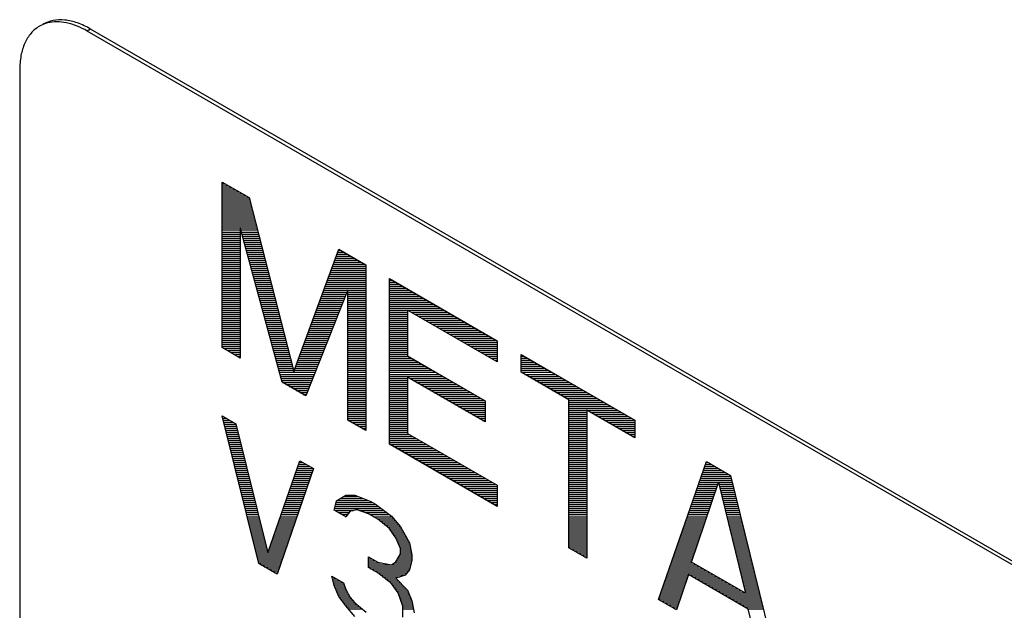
# Model space of a CAD drawing. Header units: millimetres. Extents: x 0 to 420, y -116 to 297.
# Tile 69 of 73: x 303 to 323, y 225 to 237. Entities that reach past the tile are written whole.
import ezdxf

# ---------------------------------------------------------------- set-up
doc = ezdxf.new("R2010")
doc.units = ezdxf.units.MM
doc.header["$LTSCALE"] = 23.1
doc.layers.get('0').update_dxf_attribs({"linetype": 'CONTINUOUS'})

msp = doc.modelspace()

# ---------------------------------------------------------------- linework, layer by layer
at = {"color": 7, "linetype": 'Continuous'}
for p, q in [((303.988, 236.856), (303.918, 236.815)), ((371.8, 197.624), (303.918, 236.815)), ((371.871, 197.665), (303.988, 236.856)), ((302.504, 235.999), (302.504, 200.072)), ((306.746, 230.181), (306.746, 233.651)), ((306.746, 233.651), (307.31, 233.326)), ((307.31, 233.326), (308.249, 229.683)), ((307.122, 232.696), (307.122, 229.964)), ((307.998, 229.458), (307.122, 232.696)), ((308.249, 229.683), (309.188, 232.241)), ((309.188, 232.241), (309.751, 231.916)), ((309.751, 231.916), (309.751, 228.446)), ((310.252, 228.157), (310.252, 231.627)), ((310.252, 231.627), (312.506, 230.326)), ((309.376, 231.395), (308.499, 229.169)), ((309.376, 228.663), (309.376, 231.395)), ((310.628, 230.967), (310.628, 230.007)), ((312.506, 229.883), (310.628, 230.967)), ((307.122, 229.964), (306.746, 230.181)), ((312.506, 230.326), (312.506, 229.883)), ((310.628, 230.007), (312.256, 229.067)), ((313.007, 229.667), (313.007, 230.036)), ((313.007, 230.036), (315.386, 228.663)), ((310.628, 229.564), (310.628, 228.383)), ((312.256, 228.624), (310.628, 229.564)), ((314.009, 229.089), (313.007, 229.667)), ((308.499, 229.169), (307.998, 229.458)), ((312.256, 229.067), (312.256, 228.624)), ((314.009, 225.988), (314.009, 229.089)), ((307.512, 225.656), (306.746, 228.752)), ((306.746, 228.752), (307.033, 228.586)), ((314.384, 228.872), (314.384, 225.771)), ((315.386, 228.294), (314.384, 228.872)), ((307.033, 228.586), (307.704, 225.884)), ((309.751, 228.446), (309.376, 228.663)), ((315.386, 228.663), (315.386, 228.294)), ((310.628, 228.383), (312.506, 227.299)), ((312.506, 226.856), (310.252, 228.157)), ((307.704, 225.884), (308.374, 227.812)), ((308.374, 227.812), (308.661, 227.646)), ((315.887, 224.904), (316.889, 227.795)), ((316.889, 227.795), (317.39, 227.506)), ((308.661, 227.646), (307.895, 225.435)), ((317.39, 227.506), (318.391, 223.458)), ((312.506, 227.299), (312.506, 226.856)), ((316.576, 225.687), (317.139, 227.356)), ((317.139, 227.356), (317.703, 225.037)), ((309.14, 226.975), (309.332, 227.09)), ((309.332, 227.09), (309.523, 227.092)), ((309.523, 227.092), (309.858, 226.955)), ((309.092, 226.777), (309.14, 226.975)), ((309.858, 226.955), (309.954, 226.9)), ((309.954, 226.9), (310.289, 226.65)), ((309.332, 226.638), (309.092, 226.777)), ((309.427, 226.753), (309.332, 226.638)), ((309.571, 226.783), (309.427, 226.753)), ((309.81, 226.701), (309.571, 226.783)), ((310.002, 226.59), (309.81, 226.701)), ((310.241, 226.396), (310.002, 226.59)), ((310.289, 226.65), (310.481, 226.427)), ((310.385, 226.2), (310.241, 226.396)), ((310.481, 226.427), (310.672, 226.09)), ((310.481, 225.975), (310.385, 226.2)), ((310.672, 226.09), (310.72, 225.837)), ((310.385, 225.692), (310.481, 225.862)), ((310.481, 225.862), (310.481, 225.975)), ((310.72, 225.837), (310.72, 225.724)), ((314.384, 225.771), (314.009, 225.988)), ((307.895, 225.435), (307.512, 225.656)), ((309.81, 225.572), (309.81, 225.797)), ((309.81, 225.797), (310.002, 225.687)), ((310.002, 225.687), (310.289, 225.634)), ((310.289, 225.634), (310.385, 225.692)), ((310.72, 225.724), (310.672, 225.526)), ((317.703, 225.037), (316.576, 225.687)), ((310.002, 225.461), (309.81, 225.572)), ((310.289, 225.239), (310.002, 225.461)), ((310.672, 225.526), (310.576, 225.412)), ((316.513, 225.428), (316.263, 224.687)), ((317.765, 224.705), (316.513, 225.428)), ((309.092, 225.196), (309.044, 225.393)), ((309.044, 225.393), (309.284, 225.255)), ((309.284, 225.255), (309.332, 225.114)), ((310.433, 225.043), (310.289, 225.239)), ((310.576, 225.412), (310.385, 225.353)), ((310.385, 225.353), (310.624, 225.102)), ((309.188, 224.971), (309.092, 225.196)), ((309.332, 225.114), (309.427, 224.946)), ((310.529, 224.762), (310.433, 225.043)), ((310.624, 225.102), (310.72, 224.877)), ((309.332, 224.775), (309.188, 224.971)), ((309.427, 224.946), (309.523, 224.834)), ((309.523, 224.834), (309.762, 224.639)), ((310.72, 224.877), (310.768, 224.624)), ((316.263, 224.687), (315.887, 224.904)), ((309.523, 224.552), (309.332, 224.775)), ((310.529, 224.536), (310.529, 224.762)), ((318.016, 223.675), (317.765, 224.705))]:
    msp.add_line(p, q, dxfattribs=at)
at = {"color": 2, "linetype": 'Continuous'}
for p, q in [((306.746, 233.612), (306.814, 233.612)), ((306.746, 233.57), (306.886, 233.57)), ((306.746, 233.528), (306.959, 233.528)), ((306.746, 233.486), (307.032, 233.486)), ((306.746, 233.444), (307.105, 233.444)), ((306.746, 233.402), (307.177, 233.402)), ((306.746, 233.36), (307.25, 233.36)), ((306.746, 233.318), (307.312, 233.318)), ((306.746, 233.276), (307.322, 233.276)), ((306.746, 233.234), (307.333, 233.234)), ((306.746, 233.192), (307.344, 233.192)), ((306.746, 233.15), (307.355, 233.15)), ((306.746, 233.108), (307.366, 233.108)), ((306.746, 233.066), (307.377, 233.066)), ((306.746, 233.024), (307.387, 233.024)), ((306.746, 232.982), (307.398, 232.982)), ((306.746, 232.94), (307.409, 232.94)), ((306.746, 232.898), (307.42, 232.898)), ((306.746, 232.856), (307.431, 232.856)), ((306.746, 232.814), (307.442, 232.814)), ((306.746, 232.772), (307.452, 232.772)), ((306.746, 232.73), (307.463, 232.73)), ((306.746, 232.688), (307.474, 232.688)), ((306.746, 232.646), (307.122, 232.646)), ((307.135, 232.646), (307.485, 232.646)), ((306.746, 232.604), (307.122, 232.604)), ((306.746, 232.562), (307.122, 232.562)), ((306.746, 232.52), (307.122, 232.52)), ((306.746, 232.478), (307.122, 232.478)), ((306.746, 232.436), (307.122, 232.436)), ((307.147, 232.604), (307.496, 232.604)), ((307.158, 232.562), (307.507, 232.562)), ((307.169, 232.52), (307.517, 232.52)), ((307.181, 232.478), (307.528, 232.478)), ((307.192, 232.436), (307.539, 232.436)), ((306.746, 232.394), (307.122, 232.394)), ((306.746, 232.352), (307.122, 232.352)), ((306.746, 232.31), (307.122, 232.31)), ((306.746, 232.268), (307.122, 232.268)), ((306.746, 232.226), (307.122, 232.226)), ((307.204, 232.394), (307.55, 232.394)), ((307.215, 232.352), (307.561, 232.352)), ((307.226, 232.31), (307.571, 232.31)), ((307.238, 232.268), (307.582, 232.268)), ((307.249, 232.226), (307.593, 232.226)), ((309.182, 232.226), (309.214, 232.226)), ((306.746, 232.184), (307.122, 232.184)), ((306.746, 232.142), (307.122, 232.142)), ((306.746, 232.1), (307.122, 232.1)), ((306.746, 232.058), (307.122, 232.058)), ((307.26, 232.184), (307.604, 232.184)), ((307.272, 232.142), (307.615, 232.142)), ((307.283, 232.1), (307.626, 232.1)), ((307.294, 232.058), (307.636, 232.058)), ((309.121, 232.058), (309.505, 232.058)), ((309.136, 232.1), (309.433, 232.1)), ((309.152, 232.142), (309.36, 232.142)), ((309.167, 232.184), (309.287, 232.184)), ((306.746, 232.016), (307.122, 232.016)), ((306.746, 231.974), (307.122, 231.974)), ((306.746, 231.932), (307.122, 231.932)), ((306.746, 231.89), (307.122, 231.89)), ((306.746, 231.848), (307.122, 231.848)), ((307.306, 232.016), (307.647, 232.016)), ((307.317, 231.974), (307.658, 231.974)), ((307.329, 231.932), (307.669, 231.932)), ((307.34, 231.89), (307.68, 231.89)), ((307.351, 231.848), (307.691, 231.848)), ((309.044, 231.848), (309.751, 231.848)), ((309.059, 231.89), (309.751, 231.89)), ((309.074, 231.932), (309.723, 231.932)), ((309.09, 231.974), (309.651, 231.974)), ((309.105, 232.016), (309.578, 232.016)), ((306.746, 231.806), (307.122, 231.806)), ((306.746, 231.764), (307.122, 231.764)), ((306.746, 231.722), (307.122, 231.722)), ((306.746, 231.68), (307.122, 231.68)), ((306.746, 231.638), (307.122, 231.638)), ((307.363, 231.806), (307.701, 231.806)), ((307.374, 231.764), (307.712, 231.764)), ((307.385, 231.722), (307.723, 231.722)), ((307.397, 231.68), (307.734, 231.68)), ((307.408, 231.638), (307.745, 231.638)), ((308.967, 231.638), (309.751, 231.638)), ((308.982, 231.68), (309.751, 231.68)), ((308.997, 231.722), (309.751, 231.722)), ((309.013, 231.764), (309.751, 231.764)), ((309.028, 231.806), (309.751, 231.806)), ((306.746, 231.596), (307.122, 231.596)), ((306.746, 231.554), (307.122, 231.554)), ((306.746, 231.512), (307.122, 231.512)), ((306.746, 231.47), (307.122, 231.47)), ((306.746, 231.428), (307.122, 231.428)), ((307.42, 231.596), (307.756, 231.596)), ((307.431, 231.554), (307.766, 231.554)), ((307.442, 231.512), (307.777, 231.512)), ((307.454, 231.47), (307.788, 231.47)), ((307.465, 231.428), (307.799, 231.428)), ((308.889, 231.428), (309.751, 231.428)), ((308.905, 231.47), (309.751, 231.47)), ((308.92, 231.512), (309.751, 231.512)), ((308.936, 231.554), (309.751, 231.554)), ((308.951, 231.596), (309.751, 231.596)), ((310.252, 231.596), (310.305, 231.596)), ((310.252, 231.554), (310.378, 231.554)), ((310.252, 231.512), (310.451, 231.512)), ((310.252, 231.47), (310.524, 231.47)), ((310.252, 231.428), (310.596, 231.428)), ((306.746, 231.386), (307.122, 231.386)), ((306.746, 231.344), (307.122, 231.344)), ((306.746, 231.302), (307.122, 231.302)), ((306.746, 231.26), (307.122, 231.26)), ((306.746, 231.218), (307.122, 231.218)), ((307.476, 231.386), (307.81, 231.386)), ((307.488, 231.344), (307.821, 231.344)), ((307.499, 231.302), (307.831, 231.302)), ((307.511, 231.26), (307.842, 231.26)), ((307.522, 231.218), (307.853, 231.218)), ((308.812, 231.218), (309.306, 231.218)), ((308.828, 231.26), (309.323, 231.26)), ((308.843, 231.302), (309.339, 231.302)), ((308.859, 231.344), (309.356, 231.344)), ((308.874, 231.386), (309.751, 231.386)), ((309.376, 231.344), (309.751, 231.344)), ((309.376, 231.302), (309.751, 231.302)), ((309.376, 231.26), (309.751, 231.26)), ((309.376, 231.218), (309.751, 231.218)), ((310.252, 231.386), (310.669, 231.386)), ((310.252, 231.344), (310.742, 231.344)), ((310.252, 231.302), (310.815, 231.302)), ((310.252, 231.26), (310.887, 231.26)), ((310.252, 231.218), (310.96, 231.218)), ((306.746, 231.176), (307.122, 231.176)), ((306.746, 231.134), (307.122, 231.134)), ((306.746, 231.092), (307.122, 231.092)), ((306.746, 231.05), (307.122, 231.05)), ((306.746, 231.008), (307.122, 231.008)), ((307.533, 231.176), (307.864, 231.176)), ((307.545, 231.134), (307.875, 231.134)), ((307.556, 231.092), (307.885, 231.092)), ((307.567, 231.05), (307.896, 231.05)), ((307.579, 231.008), (307.907, 231.008)), ((308.735, 231.008), (309.224, 231.008)), ((308.751, 231.05), (309.24, 231.05)), ((308.766, 231.092), (309.257, 231.092)), ((308.782, 231.134), (309.273, 231.134)), ((308.797, 231.176), (309.29, 231.176)), ((309.376, 231.176), (309.751, 231.176)), ((309.376, 231.134), (309.751, 231.134)), ((309.376, 231.092), (309.751, 231.092)), ((309.376, 231.05), (309.751, 231.05)), ((309.376, 231.008), (309.751, 231.008)), ((310.252, 231.176), (311.033, 231.176)), ((310.252, 231.134), (311.106, 231.134)), ((310.252, 231.092), (311.178, 231.092)), ((310.252, 231.05), (311.251, 231.05)), ((310.252, 231.008), (311.324, 231.008)), ((306.746, 230.966), (307.122, 230.966)), ((306.746, 230.924), (307.122, 230.924)), ((306.746, 230.882), (307.122, 230.882)), ((306.746, 230.84), (307.122, 230.84)), ((306.746, 230.798), (307.122, 230.798)), ((307.59, 230.966), (307.918, 230.966)), ((307.601, 230.924), (307.929, 230.924)), ((307.613, 230.882), (307.94, 230.882)), ((307.624, 230.84), (307.95, 230.84)), ((307.636, 230.798), (307.961, 230.798)), ((308.658, 230.798), (309.141, 230.798)), ((308.674, 230.84), (309.157, 230.84)), ((308.689, 230.882), (309.174, 230.882)), ((308.705, 230.924), (309.191, 230.924)), ((308.72, 230.966), (309.207, 230.966)), ((309.376, 230.966), (309.751, 230.966)), ((309.376, 230.924), (309.751, 230.924)), ((309.376, 230.882), (309.751, 230.882)), ((309.376, 230.84), (309.751, 230.84)), ((309.376, 230.798), (309.751, 230.798)), ((310.252, 230.966), (311.397, 230.966)), ((310.252, 230.924), (310.628, 230.924)), ((310.252, 230.882), (310.628, 230.882)), ((310.252, 230.84), (310.628, 230.84)), ((310.252, 230.798), (310.628, 230.798)), ((310.702, 230.924), (311.469, 230.924)), ((310.775, 230.882), (311.542, 230.882)), ((310.848, 230.84), (311.615, 230.84)), ((310.92, 230.798), (311.688, 230.798)), ((306.746, 230.756), (307.122, 230.756)), ((306.746, 230.714), (307.122, 230.714)), ((306.746, 230.672), (307.122, 230.672)), ((306.746, 230.63), (307.122, 230.63)), ((306.746, 230.588), (307.122, 230.588)), ((307.647, 230.756), (307.972, 230.756)), ((307.658, 230.714), (307.983, 230.714)), ((307.67, 230.672), (307.994, 230.672)), ((307.681, 230.63), (308.005, 230.63)), ((307.692, 230.588), (308.015, 230.588)), ((308.581, 230.588), (309.058, 230.588)), ((308.597, 230.63), (309.075, 230.63)), ((308.612, 230.672), (309.091, 230.672)), ((308.627, 230.714), (309.108, 230.714)), ((308.643, 230.756), (309.124, 230.756)), ((309.376, 230.756), (309.751, 230.756)), ((309.376, 230.714), (309.751, 230.714)), ((309.376, 230.672), (309.751, 230.672)), ((309.376, 230.63), (309.751, 230.63)), ((309.376, 230.588), (309.751, 230.588)), ((310.252, 230.756), (310.628, 230.756)), ((310.252, 230.714), (310.628, 230.714)), ((310.252, 230.672), (310.628, 230.672)), ((310.252, 230.63), (310.628, 230.63)), ((310.252, 230.588), (310.628, 230.588)), ((310.993, 230.756), (311.76, 230.756)), ((311.066, 230.714), (311.833, 230.714)), ((311.139, 230.672), (311.906, 230.672)), ((311.211, 230.63), (311.979, 230.63)), ((311.284, 230.588), (312.051, 230.588)), ((306.746, 230.546), (307.122, 230.546)), ((306.746, 230.504), (307.122, 230.504)), ((306.746, 230.462), (307.122, 230.462)), ((306.746, 230.42), (307.122, 230.42)), ((306.746, 230.378), (307.122, 230.378)), ((307.704, 230.546), (308.026, 230.546)), ((307.715, 230.504), (308.037, 230.504)), ((307.727, 230.462), (308.048, 230.462)), ((307.738, 230.42), (308.059, 230.42)), ((307.749, 230.378), (308.07, 230.378)), ((308.504, 230.378), (308.976, 230.378)), ((308.52, 230.42), (308.992, 230.42)), ((308.535, 230.462), (309.009, 230.462)), ((308.55, 230.504), (309.025, 230.504)), ((308.566, 230.546), (309.042, 230.546)), ((309.376, 230.546), (309.751, 230.546)), ((309.376, 230.504), (309.751, 230.504)), ((309.376, 230.462), (309.751, 230.462)), ((309.376, 230.42), (309.751, 230.42)), ((309.376, 230.378), (309.751, 230.378)), ((310.252, 230.546), (310.628, 230.546)), ((310.252, 230.504), (310.628, 230.504)), ((310.252, 230.462), (310.628, 230.462)), ((310.252, 230.42), (310.628, 230.42)), ((310.252, 230.378), (310.628, 230.378)), ((311.357, 230.546), (312.124, 230.546)), ((311.43, 230.504), (312.197, 230.504)), ((311.502, 230.462), (312.27, 230.462)), ((311.575, 230.42), (312.342, 230.42)), ((311.648, 230.378), (312.415, 230.378)), ((306.746, 230.336), (307.122, 230.336)), ((306.746, 230.294), (307.122, 230.294)), ((306.746, 230.252), (307.122, 230.252)), ((306.746, 230.21), (307.122, 230.21)), ((306.768, 230.168), (307.122, 230.168)), ((307.761, 230.336), (308.08, 230.336)), ((307.772, 230.294), (308.091, 230.294)), ((307.783, 230.252), (308.102, 230.252)), ((307.795, 230.21), (308.113, 230.21)), ((307.806, 230.168), (308.124, 230.168)), ((308.427, 230.168), (308.893, 230.168)), ((308.442, 230.21), (308.909, 230.21)), ((308.458, 230.252), (308.926, 230.252)), ((308.473, 230.294), (308.942, 230.294)), ((308.489, 230.336), (308.959, 230.336)), ((309.376, 230.336), (309.751, 230.336)), ((309.376, 230.294), (309.751, 230.294)), ((309.376, 230.252), (309.751, 230.252)), ((309.376, 230.21), (309.751, 230.21)), ((309.376, 230.168), (309.751, 230.168)), ((310.252, 230.336), (310.628, 230.336)), ((310.252, 230.294), (310.628, 230.294)), ((310.252, 230.252), (310.628, 230.252)), ((310.252, 230.21), (310.628, 230.21)), ((310.252, 230.168), (310.628, 230.168)), ((311.721, 230.336), (312.488, 230.336)), ((311.793, 230.294), (312.506, 230.294)), ((311.866, 230.252), (312.506, 230.252)), ((311.939, 230.21), (312.506, 230.21)), ((312.012, 230.168), (312.506, 230.168)), ((306.841, 230.126), (307.122, 230.126)), ((306.914, 230.084), (307.122, 230.084)), ((306.987, 230.042), (307.122, 230.042)), ((307.059, 230), (307.122, 230)), ((307.818, 230.126), (308.134, 230.126)), ((307.829, 230.084), (308.145, 230.084)), ((307.84, 230.042), (308.156, 230.042)), ((307.852, 230), (308.167, 230)), ((307.863, 229.958), (308.178, 229.958)), ((308.35, 229.958), (308.81, 229.958)), ((308.365, 230), (308.827, 230)), ((308.381, 230.042), (308.843, 230.042)), ((308.396, 230.084), (308.86, 230.084)), ((308.412, 230.126), (308.876, 230.126)), ((309.376, 230.126), (309.751, 230.126)), ((309.376, 230.084), (309.751, 230.084)), ((309.376, 230.042), (309.751, 230.042)), ((309.376, 230), (309.751, 230)), ((309.376, 229.958), (309.751, 229.958)), ((310.252, 230.126), (310.628, 230.126)), ((310.252, 230.084), (310.628, 230.084)), ((310.252, 230.042), (310.628, 230.042)), ((310.252, 230), (310.64, 230)), ((310.252, 229.958), (310.713, 229.958)), ((312.084, 230.126), (312.506, 230.126)), ((312.157, 230.084), (312.506, 230.084)), ((312.23, 230.042), (312.506, 230.042)), ((312.303, 230), (312.506, 230)), ((312.375, 229.958), (312.506, 229.958)), ((313.007, 230), (313.07, 230)), ((313.007, 229.958), (313.143, 229.958)), ((307.874, 229.916), (308.189, 229.916)), ((307.886, 229.874), (308.199, 229.874)), ((307.897, 229.832), (308.21, 229.832)), ((307.908, 229.79), (308.221, 229.79)), ((308.288, 229.79), (308.744, 229.79)), ((308.304, 229.832), (308.76, 229.832)), ((308.319, 229.874), (308.777, 229.874)), ((308.335, 229.916), (308.794, 229.916)), ((309.376, 229.916), (309.751, 229.916)), ((309.376, 229.874), (309.751, 229.874)), ((309.376, 229.832), (309.751, 229.832)), ((309.376, 229.79), (309.751, 229.79)), ((310.252, 229.916), (310.786, 229.916)), ((310.252, 229.874), (310.858, 229.874)), ((310.252, 229.832), (310.931, 229.832)), ((310.252, 229.79), (311.004, 229.79)), ((312.448, 229.916), (312.506, 229.916)), ((313.007, 229.916), (313.215, 229.916)), ((313.007, 229.874), (313.288, 229.874)), ((313.007, 229.832), (313.361, 229.832)), ((313.007, 229.79), (313.434, 229.79)), ((307.92, 229.748), (308.232, 229.748)), ((307.931, 229.706), (308.243, 229.706)), ((307.943, 229.664), (308.694, 229.664)), ((307.954, 229.622), (308.678, 229.622)), ((307.965, 229.58), (308.661, 229.58)), ((308.257, 229.706), (308.711, 229.706)), ((308.273, 229.748), (308.727, 229.748)), ((309.376, 229.748), (309.751, 229.748)), ((309.376, 229.706), (309.751, 229.706)), ((309.376, 229.664), (309.751, 229.664)), ((309.376, 229.622), (309.751, 229.622)), ((309.376, 229.58), (309.751, 229.58)), ((310.252, 229.748), (311.077, 229.748)), ((310.252, 229.706), (311.149, 229.706)), ((310.252, 229.664), (311.222, 229.664)), ((310.252, 229.622), (311.295, 229.622)), ((310.252, 229.58), (311.368, 229.58)), ((313.007, 229.748), (313.506, 229.748)), ((313.007, 229.706), (313.579, 229.706)), ((313.012, 229.664), (313.652, 229.664)), ((313.085, 229.622), (313.725, 229.622)), ((313.158, 229.58), (313.797, 229.58)), ((307.977, 229.538), (308.645, 229.538)), ((307.988, 229.496), (308.628, 229.496)), ((308.005, 229.454), (308.612, 229.454)), ((308.078, 229.412), (308.595, 229.412)), ((308.151, 229.37), (308.579, 229.37)), ((309.376, 229.538), (309.751, 229.538)), ((309.376, 229.496), (309.751, 229.496)), ((309.376, 229.454), (309.751, 229.454)), ((309.376, 229.412), (309.751, 229.412)), ((309.376, 229.37), (309.751, 229.37)), ((310.252, 229.538), (310.628, 229.538)), ((310.252, 229.496), (310.628, 229.496)), ((310.252, 229.454), (310.628, 229.454)), ((310.252, 229.412), (310.628, 229.412)), ((310.252, 229.37), (310.628, 229.37)), ((310.673, 229.538), (311.44, 229.538)), ((310.746, 229.496), (311.513, 229.496)), ((310.818, 229.454), (311.586, 229.454)), ((310.891, 229.412), (311.659, 229.412)), ((310.964, 229.37), (311.731, 229.37)), ((313.231, 229.538), (313.87, 229.538)), ((313.303, 229.496), (313.943, 229.496)), ((313.376, 229.454), (314.016, 229.454)), ((313.449, 229.412), (314.088, 229.412)), ((313.522, 229.37), (314.161, 229.37)), ((308.223, 229.328), (308.562, 229.328)), ((308.296, 229.286), (308.545, 229.286)), ((308.369, 229.244), (308.529, 229.244)), ((308.442, 229.202), (308.512, 229.202)), ((309.376, 229.328), (309.751, 229.328)), ((309.376, 229.286), (309.751, 229.286)), ((309.376, 229.244), (309.751, 229.244)), ((309.376, 229.202), (309.751, 229.202)), ((309.376, 229.16), (309.751, 229.16)), ((310.252, 229.328), (310.628, 229.328)), ((310.252, 229.286), (310.628, 229.286)), ((310.252, 229.244), (310.628, 229.244)), ((310.252, 229.202), (310.628, 229.202)), ((310.252, 229.16), (310.628, 229.16)), ((311.037, 229.328), (311.804, 229.328)), ((311.109, 229.286), (311.877, 229.286)), ((311.182, 229.244), (311.95, 229.244)), ((311.255, 229.202), (312.022, 229.202)), ((311.328, 229.16), (312.095, 229.16)), ((313.594, 229.328), (314.234, 229.328)), ((313.667, 229.286), (314.307, 229.286)), ((313.74, 229.244), (314.379, 229.244)), ((313.813, 229.202), (314.452, 229.202)), ((313.885, 229.16), (314.525, 229.16)), ((309.376, 229.118), (309.751, 229.118)), ((309.376, 229.076), (309.751, 229.076)), ((309.376, 229.034), (309.751, 229.034)), ((309.376, 228.992), (309.751, 228.992)), ((309.376, 228.95), (309.751, 228.95)), ((310.252, 229.118), (310.628, 229.118)), ((310.252, 229.076), (310.628, 229.076)), ((310.252, 229.034), (310.628, 229.034)), ((310.252, 228.992), (310.628, 228.992)), ((310.252, 228.95), (310.628, 228.95)), ((311.4, 229.118), (312.168, 229.118)), ((311.473, 229.076), (312.241, 229.076)), ((311.546, 229.034), (312.256, 229.034)), ((311.619, 228.992), (312.256, 228.992)), ((311.691, 228.95), (312.256, 228.95)), ((313.958, 229.118), (314.598, 229.118)), ((314.009, 229.076), (314.67, 229.076)), ((314.009, 229.034), (314.743, 229.034)), ((314.009, 228.992), (314.816, 228.992)), ((314.009, 228.95), (314.889, 228.95)), ((306.749, 228.74), (306.767, 228.74)), ((309.376, 228.908), (309.751, 228.908)), ((309.376, 228.866), (309.751, 228.866)), ((309.376, 228.824), (309.751, 228.824)), ((309.376, 228.782), (309.751, 228.782)), ((309.376, 228.74), (309.751, 228.74)), ((310.252, 228.908), (310.628, 228.908)), ((310.252, 228.866), (310.628, 228.866)), ((310.252, 228.824), (310.628, 228.824)), ((310.252, 228.782), (310.628, 228.782)), ((310.252, 228.74), (310.628, 228.74)), ((311.764, 228.908), (312.256, 228.908)), ((311.837, 228.866), (312.256, 228.866)), ((311.91, 228.824), (312.256, 228.824)), ((311.982, 228.782), (312.256, 228.782)), ((312.055, 228.74), (312.256, 228.74)), ((314.009, 228.908), (314.961, 228.908)), ((314.009, 228.866), (314.384, 228.866)), ((314.009, 228.824), (314.384, 228.824)), ((314.009, 228.782), (314.384, 228.782)), ((314.009, 228.74), (314.384, 228.74)), ((314.395, 228.866), (315.034, 228.866)), ((314.467, 228.824), (315.107, 228.824)), ((314.54, 228.782), (315.18, 228.782)), ((314.613, 228.74), (315.252, 228.74)), ((306.76, 228.698), (306.84, 228.698)), ((306.77, 228.656), (306.912, 228.656)), ((306.78, 228.614), (306.985, 228.614)), ((306.791, 228.572), (307.037, 228.572)), ((306.801, 228.53), (307.047, 228.53)), ((309.376, 228.698), (309.751, 228.698)), ((309.387, 228.656), (309.751, 228.656)), ((309.46, 228.614), (309.751, 228.614)), ((309.533, 228.572), (309.751, 228.572)), ((309.605, 228.53), (309.751, 228.53)), ((310.252, 228.698), (310.628, 228.698)), ((310.252, 228.656), (310.628, 228.656)), ((310.252, 228.614), (310.628, 228.614)), ((310.252, 228.572), (310.628, 228.572)), ((310.252, 228.53), (310.628, 228.53)), ((312.128, 228.698), (312.256, 228.698)), ((312.201, 228.656), (312.256, 228.656)), ((314.009, 228.698), (314.384, 228.698)), ((314.009, 228.656), (314.384, 228.656)), ((314.009, 228.614), (314.384, 228.614)), ((314.009, 228.572), (314.384, 228.572)), ((314.009, 228.53), (314.384, 228.53)), ((314.686, 228.698), (315.325, 228.698)), ((314.758, 228.656), (315.386, 228.656)), ((314.831, 228.614), (315.386, 228.614)), ((314.904, 228.572), (315.386, 228.572)), ((314.977, 228.53), (315.386, 228.53)), ((306.812, 228.488), (307.058, 228.488)), ((306.822, 228.446), (307.068, 228.446)), ((306.832, 228.404), (307.079, 228.404)), ((306.843, 228.362), (307.089, 228.362)), ((306.853, 228.32), (307.099, 228.32)), ((309.678, 228.488), (309.751, 228.488)), ((309.751, 228.446), (309.751, 228.446)), ((310.252, 228.488), (310.628, 228.488)), ((310.252, 228.446), (310.628, 228.446)), ((310.252, 228.404), (310.628, 228.404)), ((310.252, 228.362), (310.664, 228.362)), ((310.252, 228.32), (310.737, 228.32)), ((314.009, 228.488), (314.384, 228.488)), ((314.009, 228.446), (314.384, 228.446)), ((314.009, 228.404), (314.384, 228.404)), ((314.009, 228.362), (314.384, 228.362)), ((314.009, 228.32), (314.384, 228.32)), ((315.049, 228.488), (315.386, 228.488)), ((315.122, 228.446), (315.386, 228.446)), ((315.195, 228.404), (315.386, 228.404)), ((315.268, 228.362), (315.386, 228.362)), ((315.34, 228.32), (315.386, 228.32)), ((306.863, 228.278), (307.11, 228.278)), ((306.874, 228.236), (307.12, 228.236)), ((306.884, 228.194), (307.131, 228.194)), ((306.895, 228.152), (307.141, 228.152)), ((306.905, 228.11), (307.152, 228.11)), ((310.252, 228.278), (310.809, 228.278)), ((310.252, 228.236), (310.882, 228.236)), ((310.252, 228.194), (310.955, 228.194)), ((310.26, 228.152), (311.028, 228.152)), ((310.333, 228.11), (311.1, 228.11)), ((314.009, 228.278), (314.384, 228.278)), ((314.009, 228.236), (314.384, 228.236)), ((314.009, 228.194), (314.384, 228.194)), ((314.009, 228.152), (314.384, 228.152)), ((314.009, 228.11), (314.384, 228.11)), ((306.915, 228.068), (307.162, 228.068)), ((306.926, 228.026), (307.172, 228.026)), ((306.936, 227.984), (307.183, 227.984)), ((306.947, 227.942), (307.193, 227.942)), ((306.957, 227.9), (307.204, 227.9)), ((310.406, 228.068), (311.173, 228.068)), ((310.478, 228.026), (311.246, 228.026)), ((310.551, 227.984), (311.319, 227.984)), ((310.624, 227.942), (311.391, 227.942)), ((310.697, 227.9), (311.464, 227.9)), ((314.009, 228.068), (314.384, 228.068)), ((314.009, 228.026), (314.384, 228.026)), ((314.009, 227.984), (314.384, 227.984)), ((314.009, 227.942), (314.384, 227.942)), ((314.009, 227.9), (314.384, 227.9)), ((306.967, 227.858), (307.214, 227.858)), ((306.978, 227.816), (307.225, 227.816)), ((306.988, 227.774), (307.235, 227.774)), ((306.999, 227.732), (307.245, 227.732)), ((307.009, 227.69), (307.256, 227.69)), ((308.332, 227.69), (308.585, 227.69)), ((308.346, 227.732), (308.513, 227.732)), ((308.361, 227.774), (308.44, 227.774)), ((310.769, 227.858), (311.537, 227.858)), ((310.842, 227.816), (311.609, 227.816)), ((310.915, 227.774), (311.682, 227.774)), ((310.988, 227.732), (311.755, 227.732)), ((311.06, 227.69), (311.828, 227.69)), ((314.009, 227.858), (314.384, 227.858)), ((314.009, 227.816), (314.384, 227.816)), ((314.009, 227.774), (314.384, 227.774)), ((314.009, 227.732), (314.384, 227.732)), ((314.009, 227.69), (314.384, 227.69)), ((316.852, 227.69), (317.071, 227.69)), ((316.867, 227.732), (316.998, 227.732)), ((316.881, 227.774), (316.926, 227.774)), ((307.019, 227.648), (307.266, 227.648)), ((307.03, 227.606), (307.277, 227.606)), ((307.04, 227.564), (307.287, 227.564)), ((307.051, 227.522), (307.297, 227.522)), ((308.273, 227.522), (308.618, 227.522)), ((308.288, 227.564), (308.633, 227.564)), ((308.302, 227.606), (308.647, 227.606)), ((308.317, 227.648), (308.658, 227.648)), ((311.133, 227.648), (311.9, 227.648)), ((311.206, 227.606), (311.973, 227.606)), ((311.279, 227.564), (312.046, 227.564)), ((311.351, 227.522), (312.119, 227.522)), ((314.009, 227.648), (314.384, 227.648)), ((314.009, 227.606), (314.384, 227.606)), ((314.009, 227.564), (314.384, 227.564)), ((314.009, 227.522), (314.384, 227.522)), ((316.794, 227.522), (317.362, 227.522)), ((316.809, 227.564), (317.289, 227.564)), ((316.823, 227.606), (317.217, 227.606)), ((316.838, 227.648), (317.144, 227.648)), ((307.061, 227.48), (307.308, 227.48)), ((307.071, 227.438), (307.318, 227.438)), ((307.082, 227.396), (307.329, 227.396)), ((307.092, 227.354), (307.339, 227.354)), ((307.102, 227.312), (307.35, 227.312)), ((308.2, 227.312), (308.546, 227.312)), ((308.215, 227.354), (308.56, 227.354)), ((308.229, 227.396), (308.575, 227.396)), ((308.244, 227.438), (308.589, 227.438)), ((308.259, 227.48), (308.604, 227.48)), ((311.424, 227.48), (312.191, 227.48)), ((311.497, 227.438), (312.264, 227.438)), ((311.57, 227.396), (312.337, 227.396)), ((311.642, 227.354), (312.41, 227.354)), ((311.715, 227.312), (312.482, 227.312)), ((314.009, 227.48), (314.384, 227.48)), ((314.009, 227.438), (314.384, 227.438)), ((314.009, 227.396), (314.384, 227.396)), ((314.009, 227.354), (314.384, 227.354)), ((314.009, 227.312), (314.384, 227.312)), ((316.721, 227.312), (317.125, 227.312)), ((316.736, 227.354), (317.427, 227.354)), ((316.751, 227.396), (317.417, 227.396)), ((316.765, 227.438), (317.407, 227.438)), ((316.78, 227.48), (317.396, 227.48)), ((317.15, 227.312), (317.438, 227.312)), ((307.113, 227.27), (307.36, 227.27)), ((307.123, 227.228), (307.37, 227.228)), ((307.134, 227.186), (307.381, 227.186)), ((307.144, 227.144), (307.391, 227.144)), ((307.154, 227.102), (307.402, 227.102)), ((308.127, 227.102), (308.473, 227.102)), ((308.142, 227.144), (308.487, 227.144)), ((308.156, 227.186), (308.502, 227.186)), ((308.171, 227.228), (308.516, 227.228)), ((308.186, 227.27), (308.531, 227.27)), ((311.788, 227.27), (312.506, 227.27)), ((311.861, 227.228), (312.506, 227.228)), ((311.933, 227.186), (312.506, 227.186)), ((312.006, 227.144), (312.506, 227.144)), ((312.079, 227.102), (312.506, 227.102)), ((314.009, 227.27), (314.384, 227.27)), ((314.009, 227.228), (314.384, 227.228)), ((314.009, 227.186), (314.384, 227.186)), ((314.009, 227.144), (314.384, 227.144)), ((314.009, 227.102), (314.384, 227.102)), ((316.649, 227.102), (317.054, 227.102)), ((316.663, 227.144), (317.068, 227.144)), ((316.678, 227.186), (317.082, 227.186)), ((316.692, 227.228), (317.096, 227.228)), ((316.707, 227.27), (317.11, 227.27)), ((317.16, 227.27), (317.448, 227.27)), ((317.17, 227.228), (317.458, 227.228)), ((317.18, 227.186), (317.469, 227.186)), ((317.191, 227.144), (317.479, 227.144)), ((317.201, 227.102), (317.49, 227.102)), ((307.165, 227.06), (307.412, 227.06)), ((307.175, 227.018), (307.422, 227.018)), ((307.186, 226.976), (307.433, 226.976)), ((307.196, 226.934), (307.443, 226.934)), ((307.206, 226.892), (307.454, 226.892)), ((308.054, 226.892), (308.4, 226.892)), ((308.069, 226.934), (308.415, 226.934)), ((308.083, 226.976), (308.429, 226.976)), ((308.098, 227.018), (308.444, 227.018)), ((308.113, 227.06), (308.458, 227.06)), ((309.12, 226.892), (309.965, 226.892)), ((309.13, 226.934), (309.895, 226.934)), ((309.142, 226.976), (309.807, 226.976)), ((309.212, 227.018), (309.705, 227.018)), ((309.282, 227.06), (309.602, 227.06)), ((312.152, 227.06), (312.506, 227.06)), ((312.224, 227.018), (312.506, 227.018)), ((312.297, 226.976), (312.506, 226.976)), ((312.37, 226.934), (312.506, 226.934)), ((312.443, 226.892), (312.506, 226.892)), ((314.009, 227.06), (314.384, 227.06)), ((314.009, 227.018), (314.384, 227.018)), ((314.009, 226.976), (314.384, 226.976)), ((314.009, 226.934), (314.384, 226.934)), ((314.009, 226.892), (314.384, 226.892)), ((316.576, 226.892), (316.983, 226.892)), ((316.591, 226.934), (316.997, 226.934)), ((316.605, 226.976), (317.011, 226.976)), ((316.62, 227.018), (317.025, 227.018)), ((316.634, 227.06), (317.04, 227.06)), ((317.211, 227.06), (317.5, 227.06)), ((317.221, 227.018), (317.51, 227.018)), ((317.231, 226.976), (317.521, 226.976)), ((317.242, 226.934), (317.531, 226.934)), ((317.252, 226.892), (317.542, 226.892)), ((307.217, 226.85), (307.464, 226.85)), ((307.227, 226.808), (307.475, 226.808)), ((307.238, 226.766), (307.485, 226.766)), ((307.248, 226.724), (307.495, 226.724)), ((307.258, 226.682), (307.506, 226.682)), ((307.981, 226.682), (308.327, 226.682)), ((307.996, 226.724), (308.342, 226.724)), ((308.01, 226.766), (308.356, 226.766)), ((308.025, 226.808), (308.371, 226.808)), ((308.04, 226.85), (308.385, 226.85)), ((309.1, 226.808), (310.077, 226.808)), ((309.11, 226.85), (310.021, 226.85)), ((309.11, 226.766), (309.493, 226.766)), ((309.183, 226.724), (309.404, 226.724)), ((309.256, 226.682), (309.368, 226.682)), ((309.619, 226.766), (310.134, 226.766)), ((309.742, 226.724), (310.19, 226.724)), ((309.842, 226.682), (310.246, 226.682)), ((314.009, 226.85), (314.384, 226.85)), ((314.009, 226.808), (314.384, 226.808)), ((314.009, 226.766), (314.384, 226.766)), ((314.009, 226.724), (314.384, 226.724)), ((314.009, 226.682), (314.384, 226.682)), ((316.503, 226.682), (316.912, 226.682)), ((316.518, 226.724), (316.926, 226.724)), ((316.532, 226.766), (316.94, 226.766)), ((316.547, 226.808), (316.954, 226.808)), ((316.561, 226.85), (316.969, 226.85)), ((317.262, 226.85), (317.552, 226.85)), ((317.272, 226.808), (317.562, 226.808)), ((317.282, 226.766), (317.573, 226.766)), ((317.293, 226.724), (317.583, 226.724)), ((317.303, 226.682), (317.594, 226.682)), ((307.269, 226.64), (307.516, 226.64)), ((307.279, 226.598), (307.527, 226.598)), ((307.29, 226.556), (307.537, 226.556)), ((307.3, 226.514), (307.548, 226.514)), ((307.31, 226.472), (307.558, 226.472)), ((307.908, 226.472), (308.255, 226.472)), ((307.923, 226.514), (308.269, 226.514)), ((307.937, 226.556), (308.284, 226.556)), ((307.952, 226.598), (308.298, 226.598)), ((307.967, 226.64), (308.313, 226.64)), ((309.328, 226.64), (309.333, 226.64)), ((309.915, 226.64), (310.298, 226.64)), ((309.988, 226.598), (310.334, 226.598)), ((310.044, 226.556), (310.37, 226.556)), ((310.095, 226.514), (310.406, 226.514)), ((310.147, 226.472), (310.442, 226.472)), ((314.009, 226.64), (314.384, 226.64)), ((314.009, 226.598), (314.384, 226.598)), ((314.009, 226.556), (314.384, 226.556)), ((314.009, 226.514), (314.384, 226.514)), ((314.009, 226.472), (314.384, 226.472)), ((316.43, 226.472), (316.841, 226.472)), ((316.445, 226.514), (316.855, 226.514)), ((316.46, 226.556), (316.869, 226.556)), ((316.474, 226.598), (316.883, 226.598)), ((316.489, 226.64), (316.898, 226.64)), ((317.313, 226.64), (317.604, 226.64)), ((317.323, 226.598), (317.614, 226.598)), ((317.333, 226.556), (317.625, 226.556)), ((317.344, 226.514), (317.635, 226.514)), ((317.354, 226.472), (317.646, 226.472)), ((307.321, 226.43), (307.568, 226.43)), ((307.331, 226.388), (307.579, 226.388)), ((307.342, 226.346), (307.589, 226.346)), ((307.352, 226.304), (307.6, 226.304)), ((307.362, 226.262), (307.61, 226.262)), ((307.835, 226.262), (308.182, 226.262)), ((307.85, 226.304), (308.196, 226.304)), ((307.864, 226.346), (308.211, 226.346)), ((307.879, 226.388), (308.225, 226.388)), ((307.894, 226.43), (308.24, 226.43)), ((310.199, 226.43), (310.478, 226.43)), ((310.247, 226.388), (310.503, 226.388)), ((310.277, 226.346), (310.526, 226.346)), ((310.308, 226.304), (310.55, 226.304)), ((310.339, 226.262), (310.574, 226.262)), ((314.009, 226.43), (314.384, 226.43)), ((314.009, 226.388), (314.384, 226.388)), ((314.009, 226.346), (314.384, 226.346)), ((314.009, 226.304), (314.384, 226.304)), ((314.009, 226.262), (314.384, 226.262)), ((316.358, 226.262), (316.77, 226.262)), ((316.372, 226.304), (316.784, 226.304)), ((316.387, 226.346), (316.798, 226.346)), ((316.401, 226.388), (316.813, 226.388)), ((316.416, 226.43), (316.827, 226.43)), ((317.364, 226.43), (317.656, 226.43)), ((317.374, 226.388), (317.666, 226.388)), ((317.385, 226.346), (317.677, 226.346)), ((317.395, 226.304), (317.687, 226.304)), ((317.405, 226.262), (317.698, 226.262)), ((307.373, 226.22), (307.62, 226.22)), ((307.383, 226.178), (307.631, 226.178)), ((307.393, 226.136), (307.641, 226.136)), ((307.404, 226.094), (307.652, 226.094)), ((307.414, 226.052), (307.662, 226.052)), ((307.762, 226.052), (308.109, 226.052)), ((307.777, 226.094), (308.124, 226.094)), ((307.791, 226.136), (308.138, 226.136)), ((307.806, 226.178), (308.153, 226.178)), ((307.821, 226.22), (308.167, 226.22)), ((310.37, 226.22), (310.598, 226.22)), ((310.394, 226.178), (310.622, 226.178)), ((310.412, 226.136), (310.646, 226.136)), ((310.43, 226.094), (310.67, 226.094)), ((310.448, 226.052), (310.679, 226.052)), ((314.009, 226.22), (314.384, 226.22)), ((314.009, 226.178), (314.384, 226.178)), ((314.009, 226.136), (314.384, 226.136)), ((314.009, 226.094), (314.384, 226.094)), ((314.009, 226.052), (314.384, 226.052)), ((316.285, 226.052), (316.699, 226.052)), ((316.3, 226.094), (316.713, 226.094)), ((316.314, 226.136), (316.727, 226.136)), ((316.329, 226.178), (316.742, 226.178)), ((316.343, 226.22), (316.756, 226.22)), ((317.415, 226.22), (317.708, 226.22)), ((317.425, 226.178), (317.718, 226.178)), ((317.436, 226.136), (317.729, 226.136)), ((317.446, 226.094), (317.739, 226.094)), ((317.456, 226.052), (317.749, 226.052)), ((307.425, 226.01), (307.673, 226.01)), ((307.435, 225.968), (307.683, 225.968)), ((307.445, 225.926), (307.693, 225.926)), ((307.456, 225.884), (308.051, 225.884)), ((307.466, 225.842), (308.036, 225.842)), ((307.718, 225.926), (308.065, 225.926)), ((307.733, 225.968), (308.08, 225.968)), ((307.748, 226.01), (308.095, 226.01)), ((310.466, 226.01), (310.687, 226.01)), ((310.469, 225.842), (310.719, 225.842)), ((310.481, 225.968), (310.695, 225.968)), ((310.481, 225.926), (310.703, 225.926)), ((310.481, 225.884), (310.711, 225.884)), ((314.009, 226.01), (314.384, 226.01)), ((314.043, 225.968), (314.384, 225.968)), ((314.116, 225.926), (314.384, 225.926)), ((314.189, 225.884), (314.384, 225.884)), ((314.261, 225.842), (314.384, 225.842)), ((316.212, 225.842), (316.628, 225.842)), ((316.227, 225.884), (316.642, 225.884)), ((316.241, 225.926), (316.656, 225.926)), ((316.256, 225.968), (316.671, 225.968)), ((316.27, 226.01), (316.685, 226.01)), ((317.466, 226.01), (317.76, 226.01)), ((317.476, 225.968), (317.77, 225.968)), ((317.487, 225.926), (317.781, 225.926)), ((317.497, 225.884), (317.791, 225.884)), ((317.507, 225.842), (317.801, 225.842)), ((307.477, 225.8), (308.022, 225.8)), ((307.487, 225.758), (308.007, 225.758)), ((307.497, 225.716), (307.993, 225.716)), ((307.508, 225.674), (307.978, 225.674)), ((307.554, 225.632), (307.964, 225.632)), ((309.81, 225.758), (309.878, 225.758)), ((309.81, 225.716), (309.951, 225.716)), ((309.81, 225.674), (310.07, 225.674)), ((309.81, 225.632), (310.698, 225.632)), ((310.356, 225.674), (310.708, 225.674)), ((310.399, 225.716), (310.718, 225.716)), ((310.422, 225.758), (310.72, 225.758)), ((310.446, 225.8), (310.72, 225.8)), ((314.334, 225.8), (314.384, 225.8)), ((316.139, 225.632), (316.671, 225.632)), ((316.154, 225.674), (316.598, 225.674)), ((316.169, 225.716), (316.586, 225.716)), ((316.183, 225.758), (316.6, 225.758)), ((316.198, 225.8), (316.614, 225.8)), ((317.517, 225.8), (317.812, 225.8)), ((317.527, 225.758), (317.822, 225.758)), ((317.538, 225.716), (317.833, 225.716)), ((317.548, 225.674), (317.843, 225.674)), ((317.558, 225.632), (317.853, 225.632)), ((307.627, 225.59), (307.949, 225.59)), ((307.699, 225.548), (307.934, 225.548)), ((307.772, 225.506), (307.92, 225.506)), ((307.845, 225.464), (307.905, 225.464)), ((309.81, 225.59), (310.688, 225.59)), ((309.851, 225.548), (310.678, 225.548)), ((309.924, 225.506), (310.656, 225.506)), ((309.996, 225.464), (310.621, 225.464)), ((310.052, 225.422), (310.585, 225.422)), ((316.067, 225.422), (316.511, 225.422)), ((316.081, 225.464), (316.962, 225.464)), ((316.096, 225.506), (316.889, 225.506)), ((316.11, 225.548), (316.817, 225.548)), ((316.125, 225.59), (316.744, 225.59)), ((316.523, 225.422), (317.035, 225.422)), ((317.568, 225.59), (317.864, 225.59)), ((317.578, 225.548), (317.874, 225.548)), ((317.589, 225.506), (317.885, 225.506)), ((317.599, 225.464), (317.895, 225.464)), ((317.609, 225.422), (317.905, 225.422)), ((309.047, 225.38), (309.066, 225.38)), ((309.058, 225.338), (309.139, 225.338)), ((309.068, 225.296), (309.212, 225.296)), ((309.078, 225.254), (309.284, 225.254)), ((310.106, 225.38), (310.474, 225.38)), ((310.16, 225.338), (310.399, 225.338)), ((310.215, 225.296), (310.439, 225.296)), ((310.269, 225.254), (310.479, 225.254)), ((316.009, 225.254), (316.454, 225.254)), ((316.023, 225.296), (316.469, 225.296)), ((316.038, 225.338), (316.483, 225.338)), ((316.052, 225.38), (316.497, 225.38)), ((316.596, 225.38), (317.108, 225.38)), ((316.669, 225.338), (317.18, 225.338)), ((316.742, 225.296), (317.253, 225.296)), ((316.814, 225.254), (317.326, 225.254)), ((317.619, 225.38), (317.916, 225.38)), ((317.629, 225.338), (317.926, 225.338)), ((317.64, 225.296), (317.937, 225.296)), ((317.65, 225.254), (317.947, 225.254)), ((309.088, 225.212), (309.298, 225.212)), ((309.103, 225.17), (309.312, 225.17)), ((309.121, 225.128), (309.327, 225.128)), ((309.139, 225.086), (309.347, 225.086)), ((309.157, 225.044), (309.371, 225.044)), ((310.309, 225.212), (310.519, 225.212)), ((310.339, 225.17), (310.559, 225.17)), ((310.37, 225.128), (310.599, 225.128)), ((310.401, 225.086), (310.631, 225.086)), ((310.432, 225.044), (310.649, 225.044)), ((315.936, 225.044), (316.383, 225.044)), ((315.95, 225.086), (316.398, 225.086)), ((315.965, 225.128), (316.412, 225.128)), ((315.979, 225.17), (316.426, 225.17)), ((315.994, 225.212), (316.44, 225.212)), ((316.887, 225.212), (317.399, 225.212)), ((316.96, 225.17), (317.471, 225.17)), ((317.033, 225.128), (317.544, 225.128)), ((317.105, 225.086), (317.617, 225.086)), ((317.178, 225.044), (317.69, 225.044)), ((317.66, 225.212), (317.957, 225.212)), ((317.67, 225.17), (317.968, 225.17)), ((317.68, 225.128), (317.978, 225.128)), ((317.691, 225.086), (317.988, 225.086)), ((317.701, 225.044), (317.999, 225.044)), ((309.175, 225.002), (309.395, 225.002)), ((309.196, 224.96), (309.419, 224.96)), ((309.227, 224.918), (309.451, 224.918)), ((309.258, 224.876), (309.487, 224.876)), ((309.288, 224.834), (309.523, 224.834)), ((310.447, 225.002), (310.667, 225.002)), ((310.461, 224.96), (310.685, 224.96)), ((310.475, 224.918), (310.702, 224.918)), ((310.49, 224.876), (310.72, 224.876)), ((310.504, 224.834), (310.728, 224.834)), ((315.892, 224.918), (316.341, 224.918)), ((315.907, 224.96), (316.355, 224.96)), ((315.921, 225.002), (316.369, 225.002)), ((315.935, 224.876), (316.327, 224.876)), ((316.007, 224.834), (316.313, 224.834)), ((317.251, 225.002), (318.009, 225.002)), ((317.324, 224.96), (318.02, 224.96)), ((317.396, 224.918), (318.03, 224.918)), ((317.469, 224.876), (318.04, 224.876)), ((317.542, 224.834), (318.051, 224.834)), ((309.319, 224.792), (309.575, 224.792)), ((309.353, 224.75), (309.626, 224.75)), ((309.389, 224.708), (309.678, 224.708)), ((310.518, 224.792), (310.736, 224.792)), ((310.529, 224.75), (310.744, 224.75)), ((310.529, 224.708), (310.752, 224.708)), ((316.08, 224.792), (316.298, 224.792)), ((316.153, 224.75), (316.284, 224.75)), ((316.226, 224.708), (316.27, 224.708)), ((317.615, 224.792), (318.061, 224.792)), ((317.687, 224.75), (318.072, 224.75)), ((317.76, 224.708), (318.082, 224.708))]:
    msp.add_line(p, q, dxfattribs=at)
at = {"color": 7, "linetype": 'Continuous'}
for points, knots in [([(303.087, 236.983), (303.072, 236.979), (303.013, 236.962), (302.957, 236.937), (302.918, 236.914)], [0, 0, 0, 0, 0.252865, 1, 1, 1, 1]), ([(303.988, 236.856), (303.901, 236.906), (303.726, 236.989), (303.458, 237.054), (303.206, 237.048), (303.055, 236.993), (302.989, 236.955)], [0, 0, 0, 0, 0.289535, 0.549106, 0.782249, 1, 1, 1, 1]), ([(303.918, 236.815), (303.782, 236.893), (303.513, 237.01), (303.214, 237.016), (303.087, 236.983)], [0, 0, 0, 0, 0.543703, 1, 1, 1, 1]), ([(302.918, 236.914), (302.852, 236.876), (302.728, 236.772), (302.597, 236.557), (302.519, 236.292), (302.504, 236.1), (302.504, 235.999)], [0, 0, 0, 0, 0.21775, 0.450893, 0.710464, 1, 1, 1, 1])]:
    msp.add_open_spline(points, degree=3, knots=knots, dxfattribs=at)

doc.saveas('drawing.dxf')
